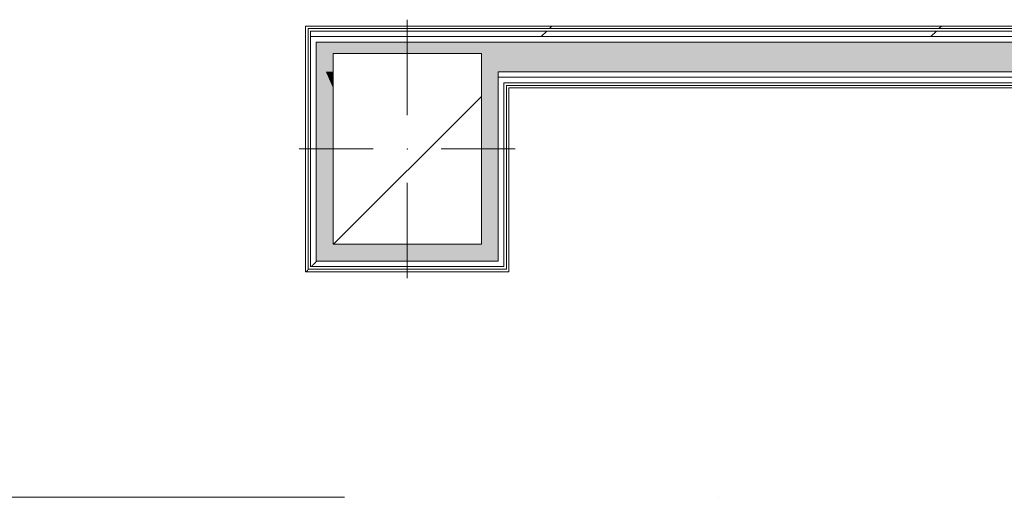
# Model space of a CAD drawing. Header units: millimetres. Extents: x -30280 to 100171, y -17460 to 4378.
# Tile 57 of 256: x -311 to 2013, y -13037 to -11909. Entities that reach past the tile are written whole.
import ezdxf

# ---------------------------------------------------------------- set-up
doc = ezdxf.new("R2010")
doc.units = ezdxf.units.MM
doc.header["$MEASUREMENT"] = 0
doc.linetypes.add('Dot & Dashed', pattern=[3351.388812, 1587.5, -881.944444, 0, -881.944368])
doc.linetypes.add('Wipeout_Contour', pattern=[1000, 0, -1000])
for name, color, linetype in [('10_ESTR_Pilars', 7, 'Continuous'), ('16_SEC_Seccions Planta 1', 7, 'Continuous'), ('Nuevo_08_E_Envans secs', 7, 'Continuous')]:
    doc.layers.add(name, color=color, linetype=linetype)
for name, color, linetype, lineweight in [('10_ESTR_Pilars_Pluma_Nº__20', 1, 'Continuous', 5), ('10_ESTR_Pilars_Pluma_Nº__28', 7, 'Continuous', 20), ('10_ESTR_Pilars_Pluma_Nº__42', 8, 'Continuous', 25), ('16_SEC_Seccions Planta 1_Pluma_Nº__192', 150, 'Continuous', 0), ('Nuevo_08_E_Envans secs_Pluma_Nº__1', 7, 'Continuous', 5)]:
    doc.layers.add(name, color=color, linetype=linetype, lineweight=lineweight)
for name, color, linetype, lineweight, true_color in [('Nuevo_08_E_Envans secs_Pluma_Nº__102', 7, 'Continuous', 5, 0xcccccc), ('Nuevo_08_E_Envans secs_Pluma_Nº__171', 171, 'Continuous', 13, 0xaaaaff), ('Nuevo_08_E_Envans secs_Pluma_Nº__177', 7, 'Continuous', 15, 0xf7e046)]:
    doc.layers.add(name, color=color, linetype=linetype, lineweight=lineweight, true_color=true_color)
pattern_1 = [(45, (0, 0), (-919.24, 919.24), [975, -325]), (45, (4e-13, 919.2), (-919.24, 919.24), [975, -325])]

# ---------------------------------------------------------------- blocks, each defined once
blk = doc.blocks.new('*X335')
at = {"layer": 'Nuevo_08_E_Envans secs_Pluma_Nº__102', "linetype": 'Continuous', "lineweight": 5, "true_color": 0xcccccc}
blk.add_hatch(color=254, dxfattribs=at).paths.add_polyline_path([(412, -12032), (388.9, -11980.1), (388.9, -12032)])
blk = doc.blocks.new('*X339')
at = {"layer": 'Nuevo_08_E_Envans secs_Pluma_Nº__102', "linetype": 'Continuous', "lineweight": 5, "true_color": 0xcccccc}
blk.add_hatch(color=254, dxfattribs=at).paths.add_polyline_path([(818.9, -12032), (2660.9, -12032), (2660.9, -11962), (818.9, -11962)])
blk = doc.blocks.new('*X340')
at = {"layer": 'Nuevo_08_E_Envans secs_Pluma_Nº__102', "linetype": 'Continuous', "lineweight": 5, "true_color": 0xcccccc}
blk.add_hatch(color=254, dxfattribs=at).paths.add_polyline_path([(778.9, -12032), (818.9, -12032), (818.9, -11962), (778.9, -11962)])
blk = doc.blocks.new('*X341')
at = {"layer": 'Nuevo_08_E_Envans secs_Pluma_Nº__102', "linetype": 'Continuous', "lineweight": 5, "true_color": 0xcccccc}
blk.add_hatch(color=254, dxfattribs=at).paths.add_polyline_path([(778.9, -11962), (428.9, -11962), (428.9, -11989), (778.9, -11989)])
blk = doc.blocks.new('*X342')
at = {"layer": 'Nuevo_08_E_Envans secs_Pluma_Nº__102', "linetype": 'Continuous', "lineweight": 5, "true_color": 0xcccccc}
blk.add_hatch(color=254, dxfattribs=at).paths.add_polyline_path([(388.9, -11980.1), (412, -12032), (428.9, -12032), (428.9, -11962), (388.9, -11962)])
blk = doc.blocks.new('Muro_101_1', base_point=(5828.9, -12070))
at = {"layer": 'Nuevo_08_E_Envans secs_Pluma_Nº__1', "color": 7, "linetype": 'Continuous', "lineweight": 5}
blk.add_line((388.9, -11980.1), (388.9, -12032), dxfattribs=at)
at = {"layer": 'Nuevo_08_E_Envans secs', "color": 7, "lineweight": 20}
blk.add_blockref('*X335', (0, 0), dxfattribs=at)
at = {"color": 254, "linetype": 'Wipeout_Contour', "lineweight": 0, "ltscale": 35801.172533}
blk.add_wipeout([(363.9, -11930), (366.6, -11930), (363.9, -11924)], dxfattribs=at).dxf.layer = 'Nuevo_08_E_Envans secs'
at = {"color": 254, "linetype": 'Wipeout_Contour', "lineweight": 0, "ltscale": 35893.271482}
blk.add_wipeout([(380.8, -11962), (375.9, -11950.9), (375.9, -11962)], dxfattribs=at).dxf.layer = 'Nuevo_08_E_Envans secs'
at = {"layer": 'Nuevo_08_E_Envans secs_Pluma_Nº__171', "linetype": 'Continuous', "lineweight": 13, "true_color": 0xaaaaff}
h = blk.add_hatch(dxfattribs=at)
h.set_pattern_fill('Panellat_HPL_0001', color=161, style=0, pattern_type=2)
h.set_pattern_definition(pattern_1)
h.paths.add_polyline_path([(363.9, -11930), (366.6, -11930), (363.9, -11924)])
at = {"layer": 'Nuevo_08_E_Envans secs_Pluma_Nº__177', "linetype": 'Continuous', "lineweight": 15, "true_color": 0xf7e046}
h = blk.add_hatch(dxfattribs=at)
h.set_pattern_fill('Panellat_HPL_0001', color=53, style=0, pattern_type=2)
h.set_pattern_definition(pattern_1)
h.paths.add_polyline_path([(380.8, -11962), (375.9, -11950.9), (375.9, -11962)])
at = {"color": 254, "linetype": 'Wipeout_Contour', "lineweight": 0, "ltscale": 48905.356758}
blk.add_wipeout([(369.9, -11924), (369.9, -11930), (3807.4, -11930), (3807.4, -11924)], dxfattribs=at).dxf.layer = 'Nuevo_08_E_Envans secs'
at = {"layer": 'Nuevo_08_E_Envans secs_Pluma_Nº__171', "linetype": 'Continuous', "lineweight": 13, "true_color": 0xaaaaff}
h = blk.add_hatch(dxfattribs=at)
h.set_pattern_fill('Panellat_HPL_0001', color=161, style=0, pattern_type=2)
h.set_pattern_definition(pattern_1)
h.paths.add_polyline_path([(369.9, -11924), (369.9, -11930), (3807.4, -11930), (3807.4, -11924)])
at = {"color": 254, "linetype": 'Wipeout_Contour', "lineweight": 0, "ltscale": 47730.539766}
blk.add_wipeout([(369.9, -11924), (363.9, -11924), (366.6, -11930), (369.9, -11930)], dxfattribs=at).dxf.layer = 'Nuevo_08_E_Envans secs'
at = {"layer": 'Nuevo_08_E_Envans secs_Pluma_Nº__171', "linetype": 'Continuous', "lineweight": 13, "true_color": 0xaaaaff}
h = blk.add_hatch(dxfattribs=at)
h.set_pattern_fill('Panellat_HPL_0001', color=161, style=0, pattern_type=2)
h.set_pattern_definition(pattern_1)
h.paths.add_polyline_path([(369.9, -11924), (363.9, -11924), (366.6, -11930), (369.9, -11930)])
at = {"layer": 'Nuevo_08_E_Envans secs_Pluma_Nº__1', "color": 7, "linetype": 'Continuous', "lineweight": 5, "flags": 128}
for points in [[(363.9, -11924), (363.9, -11930)], [(3807.4, -11924), (363.9, -11924)]]:
    blk.add_lwpolyline(points, dxfattribs=at)
at = {"color": 254, "linetype": 'Wipeout_Contour', "lineweight": 0, "ltscale": 48966.250137}
blk.add_wipeout([(375.9, -11949), (3807.4, -11949), (3807.4, -11936), (375.9, -11936)], dxfattribs=at).dxf.layer = 'Nuevo_08_E_Envans secs'
at = {"layer": 'Nuevo_08_E_Envans secs_Pluma_Nº__177', "linetype": 'Continuous', "lineweight": 15, "true_color": 0xf7e046}
h = blk.add_hatch(dxfattribs=at)
h.set_pattern_fill('Panellat_HPL_0001', color=53, style=0, pattern_type=2)
h.set_pattern_definition(pattern_1)
h.paths.add_polyline_path([(375.9, -11949), (3807.4, -11949), (3807.4, -11936), (375.9, -11936)])
at = {"layer": 'Nuevo_08_E_Envans secs_Pluma_Nº__1', "color": 7, "linetype": 'Continuous', "lineweight": 5}
for p, q in [((375.9, -11930), (369.9, -11930)), ((369.9, -11936), (369.9, -11930)), ((3807.4, -11930), (375.9, -11930)), ((3807.4, -11936), (375.9, -11936))]:
    blk.add_line(p, q, dxfattribs=at)
at = {"color": 254, "linetype": 'Wipeout_Contour', "lineweight": 0, "ltscale": 49017.841229}
blk.add_wipeout([(388.9, -11962), (3807.4, -11962), (3807.4, -11949), (388.9, -11949)], dxfattribs=at).dxf.layer = 'Nuevo_08_E_Envans secs'
at = {"layer": 'Nuevo_08_E_Envans secs_Pluma_Nº__177', "linetype": 'Continuous', "lineweight": 15, "true_color": 0xf7e046}
h = blk.add_hatch(dxfattribs=at)
h.set_pattern_fill('Panellat_HPL_0001', color=53, style=0, pattern_type=2)
h.set_pattern_definition(pattern_1)
h.paths.add_polyline_path([(388.9, -11962), (3807.4, -11962), (3807.4, -11949), (388.9, -11949)])
at = {"layer": 'Nuevo_08_E_Envans secs_Pluma_Nº__1', "color": 7, "linetype": 'Continuous', "lineweight": 5}
for p, q in [((778.9, -11962), (428.9, -11962)), ((818.9, -11962), (778.9, -11962)), ((2660.9, -11962), (818.9, -11962))]:
    blk.add_line(p, q, dxfattribs=at)
at = {"layer": 'Nuevo_08_E_Envans secs', "color": 7, "lineweight": 20}
for name in ['*X341', '*X340', '*X339']:
    blk.add_blockref(name, (0, 0), dxfattribs=at)
at = {"color": 254, "linetype": 'Wipeout_Contour', "lineweight": 0, "ltscale": 59803.014644}
blk.add_wipeout([(375.9, -11950.9), (380.8, -11962), (388.9, -11962), (388.9, -11949), (375.9, -11949)], dxfattribs=at).dxf.layer = 'Nuevo_08_E_Envans secs'
at = {"color": 254, "linetype": 'Wipeout_Contour', "lineweight": 0, "ltscale": 48785.104268}
blk.add_wipeout([(818.9, -12045), (2647.9, -12045), (2647.9, -12032), (818.9, -12032)], dxfattribs=at).dxf.layer = 'Nuevo_08_E_Envans secs'
at = {"layer": 'Nuevo_08_E_Envans secs_Pluma_Nº__177', "linetype": 'Continuous', "lineweight": 15, "true_color": 0xf7e046}
h = blk.add_hatch(dxfattribs=at)
h.set_pattern_fill('Panellat_HPL_0001', color=53, style=0, pattern_type=2)
h.set_pattern_definition(pattern_1)
h.paths.add_polyline_path([(375.9, -11950.9), (380.8, -11962), (388.9, -11962), (388.9, -11949), (375.9, -11949)])
h = blk.add_hatch(dxfattribs=at)
h.set_pattern_fill('Panellat_HPL_0001', color=53, style=0, pattern_type=2)
h.set_pattern_definition(pattern_1)
h.paths.add_polyline_path([(818.9, -12045), (2647.9, -12045), (2647.9, -12032), (818.9, -12032)])
at = {"layer": 'Nuevo_08_E_Envans secs_Pluma_Nº__1', "color": 7, "linetype": 'Continuous', "lineweight": 5}
for p, q in [((375.9, -11949), (375.9, -11936)), ((388.9, -11949), (375.9, -11949)), ((375.9, -11950.9), (375.9, -11949)), ((375.9, -11950.9), (375.9, -11962)), ((3807.4, -11949), (388.9, -11949)), ((428.9, -11962), (388.9, -11962)), ((388.9, -11980.1), (388.9, -11962)), ((2647.9, -12032), (818.9, -12032))]:
    blk.add_line(p, q, dxfattribs=at)
at = {"layer": 'Nuevo_08_E_Envans secs', "color": 7, "lineweight": 20}
blk.add_blockref('*X342', (0, 0), dxfattribs=at)
at = {"color": 254, "linetype": 'Wipeout_Contour', "lineweight": 0, "ltscale": 48832.647747}
blk.add_wipeout([(831.9, -12058), (2634.9, -12058), (2634.9, -12045), (831.9, -12045)], dxfattribs=at).dxf.layer = 'Nuevo_08_E_Envans secs'
at = {"layer": 'Nuevo_08_E_Envans secs_Pluma_Nº__177', "linetype": 'Continuous', "lineweight": 15, "true_color": 0xf7e046}
h = blk.add_hatch(dxfattribs=at)
h.set_pattern_fill('Panellat_HPL_0001', color=53, style=0, pattern_type=2)
h.set_pattern_definition(pattern_1)
h.paths.add_polyline_path([(831.9, -12058), (2634.9, -12058), (2634.9, -12045), (831.9, -12045)])
at = {"color": 254, "linetype": 'Wipeout_Contour', "lineweight": 0, "ltscale": 48318.83828}
blk.add_wipeout([(818.9, -12058), (831.9, -12058), (831.9, -12045), (818.9, -12045)], dxfattribs=at).dxf.layer = 'Nuevo_08_E_Envans secs'
at = {"color": 254, "linetype": 'Wipeout_Contour', "lineweight": 0, "ltscale": 48890.412876}
blk.add_wipeout([(843.9, -12070), (2622.9, -12070), (2622.9, -12064), (843.9, -12064)], dxfattribs=at).dxf.layer = 'Nuevo_08_E_Envans secs'
at = {"layer": 'Nuevo_08_E_Envans secs_Pluma_Nº__171', "linetype": 'Continuous', "lineweight": 13, "true_color": 0xaaaaff}
h = blk.add_hatch(dxfattribs=at)
h.set_pattern_fill('Panellat_HPL_0001', color=161, style=0, pattern_type=2)
h.set_pattern_definition(pattern_1)
h.paths.add_polyline_path([(843.9, -12070), (2622.9, -12070), (2622.9, -12064), (843.9, -12064)])
at = {"layer": 'Nuevo_08_E_Envans secs_Pluma_Nº__177', "linetype": 'Continuous', "lineweight": 15, "true_color": 0xf7e046}
h = blk.add_hatch(dxfattribs=at)
h.set_pattern_fill('Panellat_HPL_0001', color=53, style=0, pattern_type=2)
h.set_pattern_definition(pattern_1)
h.paths.add_polyline_path([(818.9, -12058), (831.9, -12058), (831.9, -12045), (818.9, -12045)])
at = {"layer": 'Nuevo_08_E_Envans secs_Pluma_Nº__1', "color": 7, "linetype": 'Continuous', "lineweight": 5}
for p, q in [((818.9, -12045), (818.9, -12032)), ((831.9, -12045), (818.9, -12045)), ((818.9, -12058), (818.9, -12045)), ((2634.9, -12045), (831.9, -12045))]:
    blk.add_line(p, q, dxfattribs=at)
at = {"color": 254, "linetype": 'Wipeout_Contour', "lineweight": 0, "ltscale": 48384.958481}
blk.add_wipeout([(837.9, -12070), (843.9, -12070), (843.9, -12064), (837.9, -12064)], dxfattribs=at).dxf.layer = 'Nuevo_08_E_Envans secs'
at = {"layer": 'Nuevo_08_E_Envans secs_Pluma_Nº__171', "linetype": 'Continuous', "lineweight": 13, "true_color": 0xaaaaff}
h = blk.add_hatch(dxfattribs=at)
h.set_pattern_fill('Panellat_HPL_0001', color=161, style=0, pattern_type=2)
h.set_pattern_definition(pattern_1)
h.paths.add_polyline_path([(837.9, -12070), (843.9, -12070), (843.9, -12064), (837.9, -12064)])
at = {"layer": 'Nuevo_08_E_Envans secs_Pluma_Nº__1', "color": 7, "linetype": 'Continuous', "lineweight": 5}
for p, q in [((837.9, -12058), (831.9, -12058)), ((831.9, -12064), (831.9, -12058)), ((2628.9, -12058), (837.9, -12058)), ((843.9, -12064), (837.9, -12064)), ((837.9, -12070), (837.9, -12064)), ((2622.9, -12064), (843.9, -12064))]:
    blk.add_line(p, q, dxfattribs=at)
at = {"layer": 'Nuevo_08_E_Envans secs_Pluma_Nº__1', "color": 7, "linetype": 'Continuous', "lineweight": 5, "flags": 128}
blk.add_lwpolyline([(843.9, -12070), (2622.9, -12070)], dxfattribs=at)
blk = doc.blocks.new('*X345')
at = {"layer": 'Nuevo_08_E_Envans secs_Pluma_Nº__102', "linetype": 'Continuous', "lineweight": 5, "true_color": 0xcccccc}
blk.add_hatch(color=254, dxfattribs=at).paths.add_polyline_path([(428.9, -12032), (412, -12032), (417.8, -12045), (428.9, -12045)])
blk = doc.blocks.new('*X346')
at = {"layer": 'Nuevo_08_E_Envans secs_Pluma_Nº__102', "linetype": 'Continuous', "lineweight": 5, "true_color": 0xcccccc}
blk.add_hatch(color=254, dxfattribs=at).paths.add_polyline_path([(428.9, -12045), (417.8, -12045), (423.5, -12058), (428.9, -12058)])
blk = doc.blocks.new('*X347')
at = {"layer": 'Nuevo_08_E_Envans secs_Pluma_Nº__102', "linetype": 'Continuous', "lineweight": 5, "true_color": 0xcccccc}
blk.add_hatch(color=254, dxfattribs=at).paths.add_polyline_path([(428.9, -12058), (423.5, -12058), (426.2, -12064), (428.9, -12064)])
blk = doc.blocks.new('*X348')
at = {"layer": 'Nuevo_08_E_Envans secs_Pluma_Nº__102', "linetype": 'Continuous', "lineweight": 5, "true_color": 0xcccccc}
blk.add_hatch(color=254, dxfattribs=at).paths.add_polyline_path([(426.2, -12064), (428.9, -12070), (428.9, -12064)])
blk = doc.blocks.new('*X349')
at = {"layer": 'Nuevo_08_E_Envans secs_Pluma_Nº__102', "linetype": 'Continuous', "lineweight": 5, "true_color": 0xcccccc}
blk.add_hatch(color=254, dxfattribs=at).paths.add_polyline_path([(428.9, -12439), (388.9, -12479), (428.9, -12479)])
blk = doc.blocks.new('*X350')
at = {"layer": 'Nuevo_08_E_Envans secs_Pluma_Nº__102', "linetype": 'Continuous', "lineweight": 5, "true_color": 0xcccccc}
blk.add_hatch(color=254, dxfattribs=at).paths.add_polyline_path([(428.9, -12439), (428.9, -12070), (412, -12032), (388.9, -12032), (388.9, -12439)])
blk = doc.blocks.new('*X351')
at = {"layer": 'Nuevo_08_E_Envans secs_Pluma_Nº__102', "linetype": 'Continuous', "lineweight": 5, "true_color": 0xcccccc}
blk.add_hatch(color=254, dxfattribs=at).paths.add_polyline_path([(388.9, -12439), (388.9, -12479), (428.9, -12439)])
blk = doc.blocks.new('Muro_102_1', base_point=(428.9, -12070))
at = {"layer": 'Nuevo_08_E_Envans secs', "color": 7, "lineweight": 20}
for name in ['*X345', '*X346', '*X347', '*X348']:
    blk.add_blockref(name, (0, 0), dxfattribs=at)
at = {"color": 254, "linetype": 'Wipeout_Contour', "lineweight": 0, "ltscale": 47754.68135}
blk.add_wipeout([(369.9, -11930), (366.6, -11930), (369.2, -11936), (369.9, -11936)], dxfattribs=at).dxf.layer = 'Nuevo_08_E_Envans secs'
at = {"color": 254, "linetype": 'Wipeout_Contour', "lineweight": 0, "ltscale": 35922.255885}
blk.add_wipeout([(388.9, -11962), (380.8, -11962), (388.9, -11980.1)], dxfattribs=at).dxf.layer = 'Nuevo_08_E_Envans secs'
at = {"color": 254, "linetype": 'Wipeout_Contour', "lineweight": 0, "ltscale": 37522.648912}
blk.add_wipeout([(369.9, -12498), (363.9, -12504), (369.9, -12504)], dxfattribs=at).dxf.layer = 'Nuevo_08_E_Envans secs'
at = {"layer": 'Nuevo_08_E_Envans secs_Pluma_Nº__171', "linetype": 'Continuous', "lineweight": 13, "true_color": 0xaaaaff}
h = blk.add_hatch(dxfattribs=at)
h.set_pattern_fill('Panellat_HPL_0001', color=161, style=0, pattern_type=2)
h.set_pattern_definition(pattern_1)
h.paths.add_polyline_path([(369.9, -11930), (366.6, -11930), (369.2, -11936), (369.9, -11936)])
h = blk.add_hatch(dxfattribs=at)
h.set_pattern_fill('Panellat_HPL_0001', color=161, style=0, pattern_type=2)
h.set_pattern_definition(pattern_1)
h.paths.add_polyline_path([(369.9, -12498), (363.9, -12504), (369.9, -12504)])
at = {"layer": 'Nuevo_08_E_Envans secs_Pluma_Nº__177', "linetype": 'Continuous', "lineweight": 15, "true_color": 0xf7e046}
h = blk.add_hatch(dxfattribs=at)
h.set_pattern_fill('Panellat_HPL_0001', color=53, style=0, pattern_type=2)
h.set_pattern_definition(pattern_1)
h.paths.add_polyline_path([(388.9, -11962), (380.8, -11962), (388.9, -11980.1)])
at = {"color": 254, "linetype": 'Wipeout_Contour', "lineweight": 0, "ltscale": 35826.058181}
blk.add_wipeout([(369.9, -11936), (369.2, -11936), (369.9, -11937.5)], dxfattribs=at).dxf.layer = 'Nuevo_08_E_Envans secs'
at = {"color": 254, "linetype": 'Wipeout_Contour', "lineweight": 0, "ltscale": 37481.176402}
blk.add_wipeout([(388.9, -12479), (375.9, -12492), (388.9, -12492)], dxfattribs=at).dxf.layer = 'Nuevo_08_E_Envans secs'
at = {"layer": 'Nuevo_08_E_Envans secs_Pluma_Nº__171', "linetype": 'Continuous', "lineweight": 13, "true_color": 0xaaaaff}
h = blk.add_hatch(dxfattribs=at)
h.set_pattern_fill('Panellat_HPL_0001', color=161, style=0, pattern_type=2)
h.set_pattern_definition(pattern_1)
h.paths.add_polyline_path([(369.9, -11936), (369.2, -11936), (369.9, -11937.5)])
at = {"layer": 'Nuevo_08_E_Envans secs_Pluma_Nº__177', "linetype": 'Continuous', "lineweight": 15, "true_color": 0xf7e046}
h = blk.add_hatch(dxfattribs=at)
h.set_pattern_fill('Panellat_HPL_0001', color=53, style=0, pattern_type=2)
h.set_pattern_definition(pattern_1)
h.paths.add_polyline_path([(388.9, -12479), (375.9, -12492), (388.9, -12492)])
at = {"layer": 'Nuevo_08_E_Envans secs', "color": 7, "lineweight": 20}
blk.add_blockref('*X349', (0, 0), dxfattribs=at)
at = {"color": 254, "linetype": 'Wipeout_Contour', "lineweight": 0, "ltscale": 60820.549259}
blk.add_wipeout([(369.9, -12498), (369.9, -11937.5), (366.6, -11930), (363.9, -11930), (363.9, -12498)], dxfattribs=at).dxf.layer = 'Nuevo_08_E_Envans secs'
at = {"layer": 'Nuevo_08_E_Envans secs_Pluma_Nº__171', "linetype": 'Continuous', "lineweight": 13, "true_color": 0xaaaaff}
h = blk.add_hatch(dxfattribs=at)
h.set_pattern_fill('Panellat_HPL_0001', color=161, style=0, pattern_type=2)
h.set_pattern_definition(pattern_1)
h.paths.add_polyline_path([(369.9, -12498), (369.9, -11937.5), (366.6, -11930), (363.9, -11930), (363.9, -12498)])
at = {"layer": 'Nuevo_08_E_Envans secs_Pluma_Nº__1', "color": 7, "linetype": 'Continuous', "lineweight": 5}
for p, q in [((369.9, -11936), (369.9, -11930)), ((369.9, -11937.5), (369.9, -11936)), ((375.9, -11949), (375.9, -11936))]:
    blk.add_line(p, q, dxfattribs=at)
at = {"color": 254, "linetype": 'Wipeout_Contour', "lineweight": 0, "ltscale": 60891.566273}
blk.add_wipeout([(375.9, -11962), (375.9, -12479), (388.9, -12479), (388.9, -11980.1), (380.8, -11962)], dxfattribs=at).dxf.layer = 'Nuevo_08_E_Envans secs'
at = {"color": 254, "linetype": 'Wipeout_Contour', "lineweight": 0, "ltscale": 37515.505243}
blk.add_wipeout([(363.9, -12498), (363.9, -12504), (369.9, -12498)], dxfattribs=at).dxf.layer = 'Nuevo_08_E_Envans secs'
at = {"layer": 'Nuevo_08_E_Envans secs_Pluma_Nº__171', "linetype": 'Continuous', "lineweight": 13, "true_color": 0xaaaaff}
h = blk.add_hatch(dxfattribs=at)
h.set_pattern_fill('Panellat_HPL_0001', color=161, style=0, pattern_type=2)
h.set_pattern_definition(pattern_1)
h.paths.add_polyline_path([(363.9, -12498), (363.9, -12504), (369.9, -12498)])
at = {"layer": 'Nuevo_08_E_Envans secs_Pluma_Nº__177', "linetype": 'Continuous', "lineweight": 15, "true_color": 0xf7e046}
h = blk.add_hatch(dxfattribs=at)
h.set_pattern_fill('Panellat_HPL_0001', color=53, style=0, pattern_type=2)
h.set_pattern_definition(pattern_1)
h.paths.add_polyline_path([(375.9, -11962), (375.9, -12479), (388.9, -12479), (388.9, -11980.1), (380.8, -11962)])
at = {"layer": 'Nuevo_08_E_Envans secs_Pluma_Nº__1', "color": 7, "linetype": 'Continuous', "lineweight": 5}
for p, q in [((375.9, -11950.9), (375.9, -11949)), ((375.9, -11950.9), (375.9, -11962)), ((388.9, -11980.1), (388.9, -11962)), ((388.9, -11980.1), (388.9, -12032)), ((388.9, -12032), (388.9, -12439))]:
    blk.add_line(p, q, dxfattribs=at)
at = {"layer": 'Nuevo_08_E_Envans secs_Pluma_Nº__1', "color": 7, "linetype": 'Continuous', "lineweight": 5, "flags": 128}
for points in [[(363.9, -11930), (363.9, -12504)], [(363.9, -12504), (369.9, -12504)]]:
    blk.add_lwpolyline(points, dxfattribs=at)
at = {"layer": 'Nuevo_08_E_Envans secs', "color": 7, "lineweight": 20}
blk.add_blockref('*X350', (0, 0), dxfattribs=at)
at = {"color": 254, "linetype": 'Wipeout_Contour', "lineweight": 0, "ltscale": 37466.815615}
blk.add_wipeout([(388.9, -12479), (375.9, -12479), (375.9, -12492)], dxfattribs=at).dxf.layer = 'Nuevo_08_E_Envans secs'
at = {"layer": 'Nuevo_08_E_Envans secs_Pluma_Nº__177', "linetype": 'Continuous', "lineweight": 15, "true_color": 0xf7e046}
h = blk.add_hatch(dxfattribs=at)
h.set_pattern_fill('Panellat_HPL_0001', color=53, style=0, pattern_type=2)
h.set_pattern_definition(pattern_1)
h.paths.add_polyline_path([(388.9, -12479), (375.9, -12479), (375.9, -12492)])
at = {"layer": 'Nuevo_08_E_Envans secs_Pluma_Nº__1', "color": 7, "linetype": 'Continuous', "lineweight": 5}
for p, q in [((369.9, -11937.5), (369.9, -12492)), ((375.9, -11962), (375.9, -12479)), ((388.9, -12439), (388.9, -12479)), ((369.9, -12492), (369.9, -12498)), ((369.9, -12498), (375.9, -12498)), ((375.9, -12479), (375.9, -12492)), ((375.9, -12492), (388.9, -12492)), ((388.9, -12479), (428.9, -12479))]:
    blk.add_line(p, q, dxfattribs=at)
at = {"layer": 'Nuevo_08_E_Envans secs', "color": 7, "lineweight": 20}
blk.add_blockref('*X351', (0, 0), dxfattribs=at)
blk = doc.blocks.new('*X353')
at = {"layer": 'Nuevo_08_E_Envans secs_Pluma_Nº__102', "linetype": 'Continuous', "lineweight": 5, "true_color": 0xcccccc}
blk.add_hatch(color=254, dxfattribs=at).paths.add_polyline_path([(778.9, -12439), (818.9, -12479), (818.9, -12439)])
blk = doc.blocks.new('*X354')
at = {"layer": 'Nuevo_08_E_Envans secs_Pluma_Nº__102', "linetype": 'Continuous', "lineweight": 5, "true_color": 0xcccccc}
blk.add_hatch(color=254, dxfattribs=at).paths.add_polyline_path([(778.9, -12439), (428.9, -12439), (428.9, -12479), (778.9, -12479)])
blk = doc.blocks.new('*X355')
at = {"layer": 'Nuevo_08_E_Envans secs_Pluma_Nº__102', "linetype": 'Continuous', "lineweight": 5, "true_color": 0xcccccc}
blk.add_hatch(color=254, dxfattribs=at).paths.add_polyline_path([(778.9, -12479), (818.9, -12479), (778.9, -12439)])
blk = doc.blocks.new('Muro_103_1', base_point=(428.9, -12439))
at = {"color": 254, "linetype": 'Wipeout_Contour', "lineweight": 0, "ltscale": 37584.353708}
blk.add_wipeout([(837.9, -12498), (843.9, -12504), (843.9, -12498)], dxfattribs=at).dxf.layer = 'Nuevo_08_E_Envans secs'
at = {"layer": 'Nuevo_08_E_Envans secs_Pluma_Nº__171', "linetype": 'Continuous', "lineweight": 13, "true_color": 0xaaaaff}
h = blk.add_hatch(dxfattribs=at)
h.set_pattern_fill('Panellat_HPL_0001', color=161, style=0, pattern_type=2)
h.set_pattern_definition(pattern_1)
h.paths.add_polyline_path([(837.9, -12498), (843.9, -12504), (843.9, -12498)])
at = {"color": 254, "linetype": 'Wipeout_Contour', "lineweight": 0, "ltscale": 37531.602021}
blk.add_wipeout([(818.9, -12479), (831.9, -12492), (831.9, -12479)], dxfattribs=at).dxf.layer = 'Nuevo_08_E_Envans secs'
at = {"layer": 'Nuevo_08_E_Envans secs_Pluma_Nº__177', "linetype": 'Continuous', "lineweight": 15, "true_color": 0xf7e046}
h = blk.add_hatch(dxfattribs=at)
h.set_pattern_fill('Panellat_HPL_0001', color=53, style=0, pattern_type=2)
h.set_pattern_definition(pattern_1)
h.paths.add_polyline_path([(818.9, -12479), (831.9, -12492), (831.9, -12479)])
at = {"layer": 'Nuevo_08_E_Envans secs', "color": 7, "lineweight": 20}
blk.add_blockref('*X353', (0, 0), dxfattribs=at)
at = {"color": 254, "linetype": 'Wipeout_Contour', "lineweight": 0, "ltscale": 50070.945056}
blk.add_wipeout([(837.9, -12498), (369.9, -12498), (369.9, -12504), (837.9, -12504)], dxfattribs=at).dxf.layer = 'Nuevo_08_E_Envans secs'
at = {"layer": 'Nuevo_08_E_Envans secs_Pluma_Nº__171', "linetype": 'Continuous', "lineweight": 13, "true_color": 0xaaaaff}
h = blk.add_hatch(dxfattribs=at)
h.set_pattern_fill('Panellat_HPL_0001', color=161, style=0, pattern_type=2)
h.set_pattern_definition(pattern_1)
h.paths.add_polyline_path([(837.9, -12498), (369.9, -12498), (369.9, -12504), (837.9, -12504)])
at = {"layer": 'Nuevo_08_E_Envans secs_Pluma_Nº__1', "color": 7, "linetype": 'Continuous', "lineweight": 5}
blk.add_line((369.9, -12498), (375.9, -12498), dxfattribs=at)
at = {"color": 254, "linetype": 'Wipeout_Contour', "lineweight": 0, "ltscale": 50007.66647}
blk.add_wipeout([(818.9, -12479), (388.9, -12479), (388.9, -12492), (818.9, -12492)], dxfattribs=at).dxf.layer = 'Nuevo_08_E_Envans secs'
at = {"color": 254, "linetype": 'Wipeout_Contour', "lineweight": 0, "ltscale": 37591.002353}
blk.add_wipeout([(837.9, -12504), (843.9, -12504), (837.9, -12498)], dxfattribs=at).dxf.layer = 'Nuevo_08_E_Envans secs'
at = {"layer": 'Nuevo_08_E_Envans secs_Pluma_Nº__171', "linetype": 'Continuous', "lineweight": 13, "true_color": 0xaaaaff}
h = blk.add_hatch(dxfattribs=at)
h.set_pattern_fill('Panellat_HPL_0001', color=161, style=0, pattern_type=2)
h.set_pattern_definition(pattern_1)
h.paths.add_polyline_path([(837.9, -12504), (843.9, -12504), (837.9, -12498)])
at = {"layer": 'Nuevo_08_E_Envans secs_Pluma_Nº__177', "linetype": 'Continuous', "lineweight": 15, "true_color": 0xf7e046}
h = blk.add_hatch(dxfattribs=at)
h.set_pattern_fill('Panellat_HPL_0001', color=53, style=0, pattern_type=2)
h.set_pattern_definition(pattern_1)
h.paths.add_polyline_path([(818.9, -12479), (388.9, -12479), (388.9, -12492), (818.9, -12492)])
at = {"layer": 'Nuevo_08_E_Envans secs_Pluma_Nº__1', "color": 7, "linetype": 'Continuous', "lineweight": 5}
for p, q in [((375.9, -12492), (388.9, -12492)), ((388.9, -12479), (428.9, -12479)), ((428.9, -12479), (778.9, -12479))]:
    blk.add_line(p, q, dxfattribs=at)
at = {"layer": 'Nuevo_08_E_Envans secs_Pluma_Nº__1', "color": 7, "linetype": 'Continuous', "lineweight": 5, "flags": 128}
for points in [[(843.9, -12504), (843.9, -12498)], [(369.9, -12504), (843.9, -12504)]]:
    blk.add_lwpolyline(points, dxfattribs=at)
at = {"layer": 'Nuevo_08_E_Envans secs', "color": 7, "lineweight": 20}
blk.add_blockref('*X354', (0, 0), dxfattribs=at)
at = {"color": 254, "linetype": 'Wipeout_Contour', "lineweight": 0, "ltscale": 37544.779957}
blk.add_wipeout([(818.9, -12492), (831.9, -12492), (818.9, -12479)], dxfattribs=at).dxf.layer = 'Nuevo_08_E_Envans secs'
at = {"layer": 'Nuevo_08_E_Envans secs_Pluma_Nº__177', "linetype": 'Continuous', "lineweight": 15, "true_color": 0xf7e046}
h = blk.add_hatch(dxfattribs=at)
h.set_pattern_fill('Panellat_HPL_0001', color=53, style=0, pattern_type=2)
h.set_pattern_definition(pattern_1)
h.paths.add_polyline_path([(818.9, -12492), (831.9, -12492), (818.9, -12479)])
at = {"layer": 'Nuevo_08_E_Envans secs_Pluma_Nº__1', "color": 7, "linetype": 'Continuous', "lineweight": 5}
for p, q in [((818.9, -12479), (818.9, -12439)), ((375.9, -12498), (831.9, -12498)), ((388.9, -12492), (818.9, -12492)), ((778.9, -12479), (818.9, -12479)), ((818.9, -12492), (831.9, -12492)), ((831.9, -12492), (831.9, -12479)), ((831.9, -12498), (837.9, -12498)), ((837.9, -12498), (837.9, -12492))]:
    blk.add_line(p, q, dxfattribs=at)
at = {"layer": 'Nuevo_08_E_Envans secs', "color": 7, "lineweight": 20}
blk.add_blockref('*X355', (0, 0), dxfattribs=at)
blk = doc.blocks.new('*X357')
at = {"layer": 'Nuevo_08_E_Envans secs_Pluma_Nº__102', "linetype": 'Continuous', "lineweight": 5, "true_color": 0xcccccc}
blk.add_hatch(color=254, dxfattribs=at).paths.add_polyline_path([(778.9, -12045), (818.9, -12045), (818.9, -12032), (778.9, -12032)])
blk = doc.blocks.new('*X358')
at = {"layer": 'Nuevo_08_E_Envans secs_Pluma_Nº__102', "linetype": 'Continuous', "lineweight": 5, "true_color": 0xcccccc}
blk.add_hatch(color=254, dxfattribs=at).paths.add_polyline_path([(778.9, -12058), (818.9, -12058), (818.9, -12045), (778.9, -12045)])
blk = doc.blocks.new('*X359')
at = {"layer": 'Nuevo_08_E_Envans secs_Pluma_Nº__102', "linetype": 'Continuous', "lineweight": 5, "true_color": 0xcccccc}
blk.add_hatch(color=254, dxfattribs=at).paths.add_polyline_path([(778.9, -12064), (818.9, -12064), (818.9, -12058), (778.9, -12058)])
blk = doc.blocks.new('*X360')
at = {"layer": 'Nuevo_08_E_Envans secs_Pluma_Nº__102', "linetype": 'Continuous', "lineweight": 5, "true_color": 0xcccccc}
blk.add_hatch(color=254, dxfattribs=at).paths.add_polyline_path([(778.9, -12070), (818.9, -12070), (818.9, -12064), (778.9, -12064)])
blk = doc.blocks.new('*X361')
at = {"layer": 'Nuevo_08_E_Envans secs_Pluma_Nº__102', "linetype": 'Continuous', "lineweight": 5, "true_color": 0xcccccc}
blk.add_hatch(color=254, dxfattribs=at).paths.add_polyline_path([(818.9, -12439), (818.9, -12070), (778.9, -12070), (778.9, -12439)])
blk = doc.blocks.new('Muro_104_1', base_point=(778.9, -12439))
at = {"layer": 'Nuevo_08_E_Envans secs_Pluma_Nº__1', "color": 7, "linetype": 'Continuous', "lineweight": 5}
blk.add_line((818.9, -12045), (818.9, -12032), dxfattribs=at)
at = {"layer": 'Nuevo_08_E_Envans secs', "color": 7, "lineweight": 20}
for name in ['*X357', '*X358']:
    blk.add_blockref(name, (0, 0), dxfattribs=at)
at = {"color": 254, "linetype": 'Wipeout_Contour', "lineweight": 0, "ltscale": 48356.749468}
blk.add_wipeout([(818.9, -12064), (831.9, -12064), (831.9, -12058), (818.9, -12058)], dxfattribs=at).dxf.layer = 'Nuevo_08_E_Envans secs'
at = {"layer": 'Nuevo_08_E_Envans secs_Pluma_Nº__177', "linetype": 'Continuous', "lineweight": 15, "true_color": 0xf7e046}
h = blk.add_hatch(dxfattribs=at)
h.set_pattern_fill('Panellat_HPL_0001', color=53, style=0, pattern_type=2)
h.set_pattern_definition(pattern_1)
h.paths.add_polyline_path([(818.9, -12064), (831.9, -12064), (831.9, -12058), (818.9, -12058)])
at = {"layer": 'Nuevo_08_E_Envans secs', "color": 7, "lineweight": 20}
blk.add_blockref('*X359', (0, 0), dxfattribs=at)
at = {"color": 254, "linetype": 'Wipeout_Contour', "lineweight": 0, "ltscale": 48380.693489}
blk.add_wipeout([(818.9, -12070), (831.9, -12070), (831.9, -12064), (818.9, -12064)], dxfattribs=at).dxf.layer = 'Nuevo_08_E_Envans secs'
at = {"layer": 'Nuevo_08_E_Envans secs_Pluma_Nº__177', "linetype": 'Continuous', "lineweight": 15, "true_color": 0xf7e046}
h = blk.add_hatch(dxfattribs=at)
h.set_pattern_fill('Panellat_HPL_0001', color=53, style=0, pattern_type=2)
h.set_pattern_definition(pattern_1)
h.paths.add_polyline_path([(818.9, -12070), (831.9, -12070), (831.9, -12064), (818.9, -12064)])
at = {"layer": 'Nuevo_08_E_Envans secs_Pluma_Nº__1', "color": 7, "linetype": 'Continuous', "lineweight": 5}
blk.add_line((818.9, -12058), (818.9, -12045), dxfattribs=at)
at = {"layer": 'Nuevo_08_E_Envans secs', "color": 7, "lineweight": 20}
blk.add_blockref('*X360', (0, 0), dxfattribs=at)
at = {"color": 254, "linetype": 'Wipeout_Contour', "lineweight": 0, "ltscale": 49250.932573}
blk.add_wipeout([(843.9, -12498), (843.9, -12070), (837.9, -12070), (837.9, -12498)], dxfattribs=at).dxf.layer = 'Nuevo_08_E_Envans secs'
at = {"layer": 'Nuevo_08_E_Envans secs_Pluma_Nº__171', "linetype": 'Continuous', "lineweight": 13, "true_color": 0xaaaaff}
h = blk.add_hatch(dxfattribs=at)
h.set_pattern_fill('Panellat_HPL_0001', color=161, style=0, pattern_type=2)
h.set_pattern_definition(pattern_1)
h.paths.add_polyline_path([(843.9, -12498), (843.9, -12070), (837.9, -12070), (837.9, -12498)])
at = {"layer": 'Nuevo_08_E_Envans secs_Pluma_Nº__1', "color": 7, "linetype": 'Continuous', "lineweight": 5}
blk.add_line((837.9, -12498), (837.9, -12492), dxfattribs=at)
at = {"layer": 'Nuevo_08_E_Envans secs_Pluma_Nº__1', "color": 7, "linetype": 'Continuous', "lineweight": 5, "flags": 128}
blk.add_lwpolyline([(843.9, -12498), (843.9, -12070)], dxfattribs=at)
at = {"color": 254, "linetype": 'Wipeout_Contour', "lineweight": 0, "ltscale": 49208.823905}
blk.add_wipeout([(831.9, -12479), (831.9, -12070), (818.9, -12070), (818.9, -12479)], dxfattribs=at).dxf.layer = 'Nuevo_08_E_Envans secs'
at = {"layer": 'Nuevo_08_E_Envans secs_Pluma_Nº__177', "linetype": 'Continuous', "lineweight": 15, "true_color": 0xf7e046}
h = blk.add_hatch(dxfattribs=at)
h.set_pattern_fill('Panellat_HPL_0001', color=53, style=0, pattern_type=2)
h.set_pattern_definition(pattern_1)
h.paths.add_polyline_path([(831.9, -12479), (831.9, -12070), (818.9, -12070), (818.9, -12479)])
at = {"layer": 'Nuevo_08_E_Envans secs_Pluma_Nº__1', "color": 7, "linetype": 'Continuous', "lineweight": 5}
for p, q in [((818.9, -12064), (818.9, -12058)), ((831.9, -12064), (831.9, -12058)), ((818.9, -12070), (818.9, -12064)), ((818.9, -12439), (818.9, -12070)), ((831.9, -12070), (831.9, -12064)), ((831.9, -12479), (831.9, -12070)), ((837.9, -12070), (837.9, -12064)), ((837.9, -12492), (837.9, -12070)), ((818.9, -12479), (818.9, -12439)), ((831.9, -12492), (831.9, -12479))]:
    blk.add_line(p, q, dxfattribs=at)
at = {"layer": 'Nuevo_08_E_Envans secs', "color": 7, "lineweight": 20}
blk.add_blockref('*X361', (0, 0), dxfattribs=at)
blk = doc.blocks.new('Pilar_12_1', base_point=(603.9, -12214))
at = {"color": 254, "linetype": 'Wipeout_Contour', "lineweight": 0, "ltscale": 48920.603723}
blk.add_wipeout([(428.9, -12439), (778.9, -12439), (778.9, -11989), (428.9, -11989)], dxfattribs=at).dxf.layer = '10_ESTR_Pilars'
at = {"layer": '10_ESTR_Pilars_Pluma_Nº__42', "linetype": 'Continuous', "lineweight": 25}
h = blk.add_hatch(dxfattribs=at)
h.set_pattern_fill('00_GCT_trama_45º_e1_400__05', color=8, style=0, pattern_type=2)
h.set_pattern_definition([(45, (0, 0), (-229.81, 229.81), [])])
h.paths.add_polyline_path([(428.9, -12439), (778.9, -12439), (778.9, -11989), (428.9, -11989)])
at = {"layer": '10_ESTR_Pilars_Pluma_Nº__20', "color": 1, "linetype": 'Continuous', "lineweight": 5}
for p, q in [((603.9, -12134), (603.9, -11909)), ((523.9, -12214), (348.9, -12214)), ((683.9, -12214), (858.9, -12214)), ((603.9, -12294), (603.9, -12519))]:
    blk.add_line(p, q, dxfattribs=at)
blk.add_point((603.9, -12214), dxfattribs=at)
at = {"layer": '10_ESTR_Pilars_Pluma_Nº__28', "color": 7, "linetype": 'Continuous', "lineweight": 20, "flags": 128}
blk.add_lwpolyline([(428.9, -12439), (778.9, -12439), (778.9, -11989), (428.9, -11989)], close=True, dxfattribs=at)
blk = doc.blocks.new('Plano de Corte_1_1', base_point=(7908.8, -13036.5))
at = {"layer": '16_SEC_Seccions Planta 1_Pluma_Nº__192', "color": 150, "linetype": 'Dot & Dashed', "lineweight": 0}
blk.add_line((7158.8, -13036.5), (-24095.1, -13036.5), dxfattribs=at)

msp = doc.modelspace()

# ---------------------------------------------------------------- block references
at = {"layer": '16_SEC_Seccions Planta 1', "color": 150, "lineweight": 0}
msp.add_blockref('Plano de Corte_1_1', (7908.8, -13036.5), dxfattribs=at)
at = {"layer": 'Nuevo_08_E_Envans secs', "color": 7, "lineweight": 20}
msp.add_blockref('Muro_101_1', (5828.9, -12070), dxfattribs=at)

# ---------------------------------------------------------------- next in the draw order: block references
msp.add_blockref('Muro_102_1', (428.9, -12070), dxfattribs=at)

# ---------------------------------------------------------------- next in the draw order: block references
msp.add_blockref('Muro_103_1', (428.9, -12439), dxfattribs=at)

# ---------------------------------------------------------------- next in the draw order: block references
msp.add_blockref('Muro_104_1', (778.9, -12439), dxfattribs=at)

# ---------------------------------------------------------------- next in the draw order: block references
at = {"layer": '10_ESTR_Pilars', "color": 7, "lineweight": 20}
msp.add_blockref('Pilar_12_1', (603.9, -12214), dxfattribs=at)

doc.saveas('drawing.dxf')
